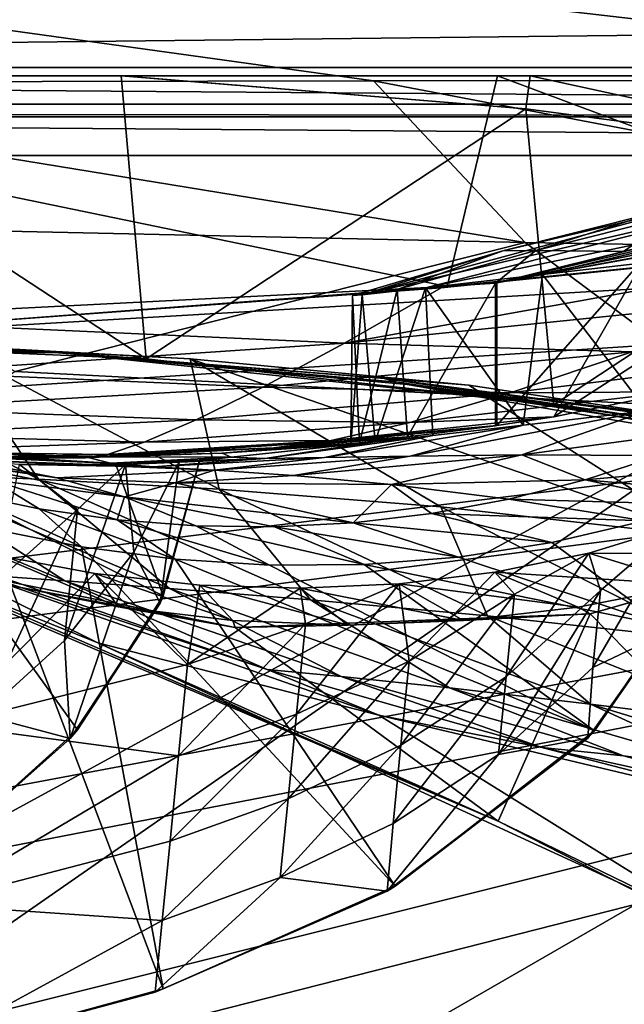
# Model space of a CAD drawing. Header units: metres. Extents: x -1004 to 0, y -808 to 0.
# Tile 36 of 120: x -742 to -702, y -115 to -48. Entities that reach past the tile are written whole.
import ezdxf

# ---------------------------------------------------------------- set-up
doc = ezdxf.new("R2010")
doc.units = ezdxf.units.M

msp = doc.modelspace()

# ---------------------------------------------------------------- linework, layer by layer
at = {"layer": 'top'}
for points in [[(-943.0271, -42.2672, 2063.060059), (-943.0271, -52.26717, 2063.060059), (-61.027081, -42.267323, 2063.060059)], [(-61.027081, -42.267323, 163.059998), (-61.026958, -52.26717, 163.059998), (-943.0271, -42.2672, 163.059998)], [(-943.0271, -42.2672, 163.059998), (-61.026958, -52.26717, 163.059998), (-943.0271, -52.26717, 163.059998)], [(-943.0271, -52.26717, 2063.060059), (-61.026958, -52.26717, 2063.060059), (-61.027081, -42.267323, 2063.060059)], [(-642.405212, -49.629742, 1574.473389), (-710.221802, -66.264854, 1574.473511), (-675.665588, -57.787426, 1573.312012)], [(-667.494385, -56.397991, 1684.867554), (-710.221802, -66.264854, 1574.473511), (-642.405212, -49.629742, 1574.473389)], [(-782.598877, -52.26717, 2039.088379), (-481.596069, -52.26717, 2033.802246), (-943.0271, -52.26717, 2063.060059)], [(-481.596069, -52.26717, 2033.802246), (-428.863464, -52.26717, 2035.059937), (-943.0271, -52.26717, 2063.060059)], [(-943.0271, -52.26717, 2063.060059), (-428.863464, -52.26717, 2035.059937), (-61.026958, -52.26717, 2063.060059)], [(-61.026958, -52.26717, 163.059998), (-407.772705, -52.26717, 179.05925), (-943.0271, -52.26717, 163.059998)], [(-407.772705, -52.26717, 179.05925), (-428.346069, -52.26717, 179.737396), (-943.0271, -52.26717, 163.059998)], [(-943.0271, -52.26717, 163.059998), (-428.346069, -52.26717, 179.737396), (-449.178162, -52.26717, 181.812668)], [(-449.178162, -52.26717, 181.812668), (-470.251709, -52.26717, 185.372299), (-943.0271, -52.26717, 163.059998)], [(-470.251709, -52.26717, 185.372299), (-763.151001, -52.26717, 196.518036), (-943.0271, -52.26717, 163.059998)], [(-710.175232, -52.26717, 2028.442627), (-782.598877, -52.26717, 2039.088379), (-713.562195, -66.513969, 2026.509155)], [(-713.562195, -66.513969, 2026.509155), (-782.598877, -52.26717, 2039.088379), (-782.152588, -70.024574, 2035.889771)], [(-710.175232, -52.26717, 2028.442627), (-534.209045, -52.26717, 2030.036865), (-782.598877, -52.26717, 2039.088379)], [(-534.209045, -52.26717, 2030.036865), (-481.596069, -52.26717, 2033.802246), (-782.598877, -52.26717, 2039.088379)], [(-763.151001, -52.26717, 196.518036), (-733.92218, -71.410133, 207.191437), (-761.814209, -70.226494, 203.842499)], [(-733.92218, -71.410133, 207.191437), (-763.151001, -52.26717, 196.518036), (-735.603821, -52.267639, 199.381378)], [(-763.151001, -52.26717, 196.518036), (-735.55072, -52.26717, 199.387146), (-735.603821, -52.267639, 199.381378)], [(-470.251709, -52.26717, 185.372299), (-491.851715, -52.26717, 190.612167), (-763.151001, -52.26717, 196.518036)], [(-491.851715, -52.26717, 190.612167), (-735.55072, -52.26717, 199.387146), (-763.151001, -52.26717, 196.518036)], [(-735.603821, -52.267639, 199.381378), (-735.55072, -52.26717, 199.387146), (-708.251648, -54.497673, 203.831467)], [(-733.92218, -71.410133, 207.191437), (-735.603821, -52.267639, 199.381378), (-708.251648, -54.497673, 203.831467)], [(-735.55072, -52.26717, 199.387146), (-707.955811, -52.26717, 203.017151), (-708.251648, -54.497673, 203.831467)], [(-735.55072, -52.26717, 199.387146), (-491.851715, -52.26717, 190.612167), (-707.955811, -52.26717, 203.017151)], [(-680.862793, -63.238991, 2020.597778), (-710.175232, -52.26717, 2028.442627), (-713.562195, -66.513969, 2026.509155)], [(-674.304321, -52.26717, 2021.139038), (-710.175232, -52.26717, 2028.442627), (-680.862793, -63.238991, 2020.597778)], [(-674.304321, -52.26717, 2021.139038), (-586.582764, -52.26717, 2023.772217), (-710.175232, -52.26717, 2028.442627)], [(-586.582764, -52.26717, 2023.772217), (-534.209045, -52.26717, 2030.036865), (-710.175232, -52.26717, 2028.442627)], [(-708.251648, -54.497673, 203.831467), (-707.955811, -52.26717, 203.017151), (-681.319946, -58.064472, 209.476532)], [(-707.955811, -52.26717, 203.017151), (-680.806824, -52.26717, 207.461563), (-681.319946, -58.064472, 209.476532)], [(-491.851715, -52.26717, 190.612167), (-513.955444, -52.26717, 197.745865), (-707.955811, -52.26717, 203.017151)], [(-707.955811, -52.26717, 203.017151), (-513.955444, -52.26717, 197.745865), (-680.806824, -52.26717, 207.461563)], [(-706.36261, -74.529503, 211.810593), (-733.92218, -71.410133, 207.191437), (-708.251648, -54.497673, 203.831467)], [(-706.36261, -74.529503, 211.810593), (-708.251648, -54.497673, 203.831467), (-681.319946, -58.064472, 209.476532)], [(-683.694458, -60.886589, 1684.945679), (-710.221802, -66.264854, 1574.473511), (-667.494385, -56.397991, 1684.867554)], [(-710.221802, -66.264854, 1574.473511), (-684.328125, -59.905457, 1573.313232), (-675.665588, -57.787426, 1573.312012)], [(-681.746033, -59.732021, 1008.84729), (-707.116638, -65.721146, 1009.238403), (-668.486938, -58.590691, 896.590027)], [(-707.116638, -65.721146, 1009.238403), (-695.562866, -64.39183, 896.888855), (-668.486938, -58.590691, 896.590027)], [(-679.312012, -79.51873, 217.640656), (-706.36261, -74.529503, 211.810593), (-681.319946, -58.064472, 209.476532)], [(-691.362549, -60.579147, 1121.466797), (-715.03949, -66.621582, 1121.903809), (-681.746033, -59.732021, 1008.84729)], [(-715.03949, -66.621582, 1121.903809), (-707.116638, -65.721146, 1009.238403), (-681.746033, -59.732021, 1008.84729)], [(-710.221802, -66.264854, 1574.473511), (-692.989319, -62.026001, 1573.314575), (-684.328125, -59.905457, 1573.313232)], [(-697.31311, -61.168026, 1234.33667), (-719.323181, -67.089043, 1234.765381), (-691.362549, -60.579147, 1121.466797)], [(-719.323181, -67.089043, 1234.765381), (-715.03949, -66.621582, 1121.903809), (-691.362549, -60.579147, 1121.466797)], [(-719.323181, -67.089043, 1234.765381), (-697.31311, -61.168026, 1234.33667), (-709.812561, -64.119431, 1347.518555)], [(-700.114136, -64.441895, 1685.008301), (-710.221802, -66.264854, 1574.473511), (-683.694458, -60.886589, 1684.945679)], [(-709.812561, -64.119431, 1347.518555), (-697.31311, -61.168026, 1234.33667), (-699.578125, -61.536602, 1347.337769)], [(-707.576111, -64.082718, 1460.475464), (-709.812561, -64.119431, 1347.518555), (-699.578125, -61.536602, 1347.337769)], [(-698.140869, -61.721615, 1460.36731), (-707.576111, -64.082718, 1460.475464), (-699.578125, -61.536602, 1347.337769)], [(-701.649658, -64.154533, 1573.315796), (-707.576111, -64.082718, 1460.475464), (-698.140869, -61.721615, 1460.36731)], [(-692.989319, -62.026001, 1573.314575), (-701.649658, -64.154533, 1573.315796), (-698.140869, -61.721615, 1460.36731)], [(-701.649658, -64.154533, 1573.315796), (-692.989319, -62.026001, 1573.314575), (-710.221802, -66.264854, 1574.473511)], [(-686.498596, -62.528969, 1795.224365), (-698.20752, -73.649284, 1702.344727), (-706.359497, -75.345711, 1621.431885)], [(-686.498596, -62.528969, 1795.224365), (-706.359497, -75.345711, 1621.431885), (-700.114136, -64.441895, 1685.008301)], [(-691.359802, -67.368401, 1944.609497), (-680.862793, -63.238991, 2020.597778), (-720.508789, -70.358856, 1944.641846)], [(-720.508789, -70.358856, 1944.641846), (-680.862793, -63.238991, 2020.597778), (-713.977295, -66.61467, 2025.059814)], [(-680.862793, -63.238991, 2020.597778), (-713.562195, -66.513969, 2026.509155), (-713.977295, -66.61467, 2025.059814)], [(-719.963013, -67.121765, 1347.695435), (-709.812561, -64.119431, 1347.518555), (-716.957336, -66.734291, 1460.585327)], [(-719.963013, -67.121765, 1347.695435), (-719.323181, -67.089043, 1234.765381), (-709.812561, -64.119431, 1347.518555)], [(-709.812561, -64.119431, 1347.518555), (-707.576111, -64.082718, 1460.475464), (-716.957336, -66.734291, 1460.585327)], [(-716.957336, -66.734291, 1460.585327), (-707.576111, -64.082718, 1460.475464), (-710.308838, -66.286354, 1573.317139)], [(-707.576111, -64.082718, 1460.475464), (-701.649658, -64.154533, 1573.315796), (-710.308838, -66.286354, 1573.317139)], [(-710.308838, -66.286354, 1573.317139), (-701.649658, -64.154533, 1573.315796), (-710.221802, -66.264854, 1574.473511)], [(-706.359497, -75.345711, 1621.431885), (-710.221802, -75.930428, 1574.473511), (-700.114136, -64.441895, 1685.008301)], [(-700.114136, -64.441895, 1685.008301), (-710.221802, -75.930428, 1574.473511), (-710.221802, -66.264854, 1574.473511)], [(-695.562866, -64.39183, 896.888855), (-707.116638, -65.721146, 1009.238403), (-700.072815, -74.929489, 936.728882)], [(-707.116638, -65.721146, 1009.238403), (-715.03949, -66.621582, 1121.903809), (-708.426331, -75.89399, 1024.852661)], [(-700.072815, -74.929489, 936.728882), (-707.116638, -65.721146, 1009.238403), (-708.426331, -75.89399, 1024.852661)], [(-713.562195, -66.513969, 2026.509155), (-782.152588, -70.024574, 2035.889771), (-747.862854, -69.107063, 2025.059814)], [(-713.977295, -66.61467, 2025.059814), (-713.562195, -66.513969, 2026.509155), (-747.862854, -69.107063, 2025.059814)], [(-716.957336, -66.734291, 1460.585327), (-710.308838, -66.286354, 1573.317139), (-716.259216, -76.681091, 1476.003052)], [(-710.308838, -66.286354, 1573.317139), (-710.308838, -75.94133, 1573.317017), (-716.259216, -76.681091, 1476.003052)], [(-710.308838, -66.286354, 1573.317139), (-710.221802, -66.264854, 1574.473511), (-710.308838, -75.94133, 1573.317017)], [(-710.221802, -66.264854, 1574.473511), (-710.221802, -75.930428, 1574.473511), (-710.308838, -75.94133, 1573.317017)], [(-713.977295, -66.61467, 2025.059814), (-747.862854, -69.107063, 2025.059814), (-720.508789, -70.358856, 1944.641846)], [(-719.323181, -67.089043, 1234.765381), (-720.084839, -77.198006, 1290.009155), (-718.433655, -77.029518, 1201.522949)], [(-719.323181, -67.089043, 1234.765381), (-719.963013, -67.121765, 1347.695435), (-720.084839, -77.198006, 1290.009155)], [(-719.963013, -67.121765, 1347.695435), (-719.497253, -77.099197, 1378.559326), (-720.084839, -77.198006, 1290.009155)], [(-719.963013, -67.121765, 1347.695435), (-716.957336, -66.734291, 1460.585327), (-719.497253, -77.099197, 1378.559326)], [(-716.957336, -66.734291, 1460.585327), (-716.259216, -76.681091, 1476.003052), (-719.497253, -77.099197, 1378.559326)], [(-715.03949, -66.621582, 1121.903809), (-719.323181, -67.089043, 1234.765381), (-718.433655, -77.029518, 1201.522949)], [(-715.03949, -66.621582, 1121.903809), (-718.433655, -77.029518, 1201.522949), (-714.546875, -76.59449, 1113.127563)], [(-708.426331, -75.89399, 1024.852661), (-715.03949, -66.621582, 1121.903809), (-714.546875, -76.59449, 1113.127563)], [(-701.063843, -70.948647, 1864.002197), (-691.359802, -67.368401, 1944.609497), (-720.508789, -70.358856, 1944.641846)], [(-720.508789, -70.358856, 1944.641846), (-747.862854, -69.107063, 2025.059814), (-749.742188, -72.312119, 1944.674561)], [(-761.814209, -70.226494, 203.842499), (-739.89093, -70.982277, 259.0448), (-789.846069, -70.99144, 201.798431)], [(-742.449158, -70.780373, 433.010498), (-747.274475, -70.566193, 469.129913), (-789.254517, -70.957382, 433.010498)], [(-761.814209, -70.226494, 203.842499), (-733.92218, -71.410133, 207.191437), (-739.89093, -70.982277, 259.0448)], [(-750.726746, -79.14991, 529.335388), (-758.933716, -70.2892, 497.651794), (-741.187073, -79.543266, 498.002228)], [(-758.933716, -70.2892, 497.651794), (-747.274475, -70.566193, 469.129913), (-741.187073, -79.543266, 498.002228)], [(-726.031189, -73.328491, 1864.058838), (-720.508789, -70.358856, 1944.641846), (-749.742188, -72.312119, 1944.674561)], [(-741.187073, -79.543266, 498.002228), (-747.274475, -70.566193, 469.129913), (-728.983765, -80.224098, 467.556396)], [(-747.274475, -70.566193, 469.129913), (-730.940857, -71.413528, 437.901276), (-728.983765, -80.224098, 467.556396)], [(-730.940857, -71.413528, 437.901276), (-747.274475, -70.566193, 469.129913), (-742.449158, -70.780373, 433.010498)], [(-701.063843, -70.948647, 1864.002197), (-720.508789, -70.358856, 1944.641846), (-726.031189, -73.328491, 1864.058838)], [(-739.89093, -70.982277, 259.0448), (-787.771362, -70.8806, 317.038849), (-789.846069, -70.99144, 201.798431)], [(-741.389832, -70.867836, 375.031982), (-742.449158, -70.780373, 433.010498), (-789.254517, -70.957382, 433.010498)], [(-789.254517, -70.957382, 433.010498), (-787.771362, -70.8806, 317.038849), (-741.389832, -70.867836, 375.031982)], [(-787.771362, -70.8806, 317.038849), (-740.484741, -70.937241, 317.038696), (-741.389832, -70.867836, 375.031982)], [(-739.89093, -70.982277, 259.0448), (-740.484741, -70.937241, 317.038696), (-787.771362, -70.8806, 317.038849)], [(-712.102844, -73.188377, 409.17572), (-742.449158, -70.780373, 433.010498), (-741.389832, -70.867836, 375.031982)], [(-712.102844, -73.188377, 409.17572), (-730.940857, -71.413528, 437.901276), (-742.449158, -70.780373, 433.010498)], [(-717.920715, -72.722458, 375.031891), (-712.102844, -73.188377, 409.17572), (-741.389832, -70.867836, 375.031982)], [(-740.484741, -70.937241, 317.038696), (-716.920105, -72.988205, 317.038696), (-741.389832, -70.867836, 375.031982)], [(-716.920105, -72.988205, 317.038696), (-717.920715, -72.722458, 375.031891), (-741.389832, -70.867836, 375.031982)], [(-739.89093, -70.982277, 259.0448), (-716.263672, -73.151512, 259.044769), (-740.484741, -70.937241, 317.038696)], [(-716.263672, -73.151512, 259.044769), (-716.920105, -72.988205, 317.038696), (-740.484741, -70.937241, 317.038696)], [(-733.92218, -71.410133, 207.191437), (-706.36261, -74.529503, 211.810593), (-739.89093, -70.982277, 259.0448)], [(-739.89093, -70.982277, 259.0448), (-706.36261, -74.529503, 211.810593), (-716.263672, -73.151512, 259.044769)], [(-709.307434, -73.723991, 1783.26416), (-701.063843, -70.948647, 1864.002197), (-726.031189, -73.328491, 1864.058838)], [(-688.157837, -71.081757, 1783.192627), (-701.063843, -70.948647, 1864.002197), (-709.307434, -73.723991, 1783.26416)], [(-698.20752, -73.649284, 1702.344727), (-688.157837, -71.081757, 1783.192627), (-709.307434, -73.723991, 1783.26416)], [(-728.983765, -80.224098, 467.556396), (-730.940857, -71.413528, 437.901276), (-713.999695, -81.421814, 437.928101)], [(-730.940857, -71.413528, 437.901276), (-696.018616, -83.450539, 409.128235), (-713.999695, -81.421814, 437.928101)], [(-730.940857, -71.413528, 437.901276), (-712.102844, -73.188377, 409.17572), (-696.018616, -83.450539, 409.128235)], [(-726.031189, -73.328491, 1864.058838), (-749.742188, -72.312119, 1944.674561), (-751.067322, -74.781822, 1864.116943)], [(-694.578979, -75.794319, 375.03183), (-689.171509, -76.639206, 380.886658), (-717.920715, -72.722458, 375.031891)], [(-689.171509, -76.639206, 380.886658), (-712.102844, -73.188377, 409.17572), (-717.920715, -72.722458, 375.031891)], [(-716.920105, -72.988205, 317.038696), (-693.50885, -76.367935, 317.038696), (-717.920715, -72.722458, 375.031891)], [(-693.50885, -76.367935, 317.038696), (-694.578979, -75.794319, 375.03183), (-717.920715, -72.722458, 375.031891)], [(-716.263672, -73.151512, 259.044769), (-692.806763, -76.714981, 259.044769), (-716.920105, -72.988205, 317.038696)], [(-692.806763, -76.714981, 259.044769), (-693.50885, -76.367935, 317.038696), (-716.920105, -72.988205, 317.038696)], [(-706.36261, -74.529503, 211.810593), (-679.312012, -79.51873, 217.640656), (-716.263672, -73.151512, 259.044769)], [(-716.263672, -73.151512, 259.044769), (-679.312012, -79.51873, 217.640656), (-692.806763, -76.714981, 259.044769)], [(-712.102844, -73.188377, 409.17572), (-689.171509, -76.639206, 380.886658), (-696.018616, -83.450539, 409.128235)], [(-730.545044, -75.548637, 1783.338013), (-726.031189, -73.328491, 1864.058838), (-751.067322, -74.781822, 1864.116943)], [(-709.307434, -73.723991, 1783.26416), (-726.031189, -73.328491, 1864.058838), (-730.545044, -75.548637, 1783.338013)], [(-716.092773, -75.712547, 1702.424194), (-709.307434, -73.723991, 1783.26416), (-730.545044, -75.548637, 1783.338013)], [(-706.359497, -75.345711, 1621.431885), (-698.20752, -73.649284, 1702.344727), (-716.092773, -75.712547, 1702.424194)], [(-698.20752, -73.649284, 1702.344727), (-709.307434, -73.723991, 1783.26416), (-716.092773, -75.712547, 1702.424194)], [(-730.545044, -75.548637, 1783.338013), (-751.067322, -74.781822, 1864.116943), (-751.835632, -76.55291, 1783.414307)], [(-708.426331, -75.89399, 1024.852661), (-716.082458, -77.994072, 1025.062622), (-700.072815, -74.929489, 936.728882)], [(-716.082458, -77.994072, 1025.062622), (-708.533203, -77.917717, 936.927856), (-700.072815, -74.929489, 936.728882)], [(-700.072815, -74.929489, 936.728882), (-708.533203, -77.917717, 936.927856), (-694.265625, -75.98436, 848.868042)], [(-739.967102, -79.456337, 1025.739502), (-748.567383, -78.149933, 1202.161133), (-759.118164, -75.69706, 1114.363159)], [(-759.118164, -75.69706, 1114.363159), (-747.906982, -78.302055, 1025.971436), (-739.967102, -79.456337, 1025.739502)], [(-734.048218, -77.057281, 1702.506958), (-730.545044, -75.548637, 1783.338013), (-751.835632, -76.55291, 1783.414307)], [(-716.092773, -75.712547, 1702.424194), (-730.545044, -75.548637, 1783.338013), (-734.048218, -77.057281, 1702.506958)], [(-721.421875, -76.930977, 1621.509033), (-716.092773, -75.712547, 1702.424194), (-734.048218, -77.057281, 1702.506958)], [(-714.546875, -76.59449, 1113.127563), (-721.85968, -78.09861, 1113.32251), (-708.426331, -75.89399, 1024.852661)], [(-721.85968, -78.09861, 1113.32251), (-716.082458, -77.994072, 1025.062622), (-708.426331, -75.89399, 1024.852661)], [(-710.221802, -75.930428, 1574.473511), (-706.359497, -75.345711, 1621.431885), (-721.421875, -76.930977, 1621.509033)], [(-706.359497, -75.345711, 1621.431885), (-716.092773, -75.712547, 1702.424194), (-721.421875, -76.930977, 1621.509033)], [(-752.042053, -77.681343, 1702.592773), (-734.048218, -77.057281, 1702.506958), (-751.835632, -76.55291, 1783.414307)], [(-710.221802, -75.930428, 1574.473511), (-721.421875, -76.930977, 1621.509033), (-725.297607, -77.442299, 1540.543823)], [(-725.297607, -77.442299, 1540.543823), (-710.308838, -75.94133, 1573.317017), (-710.221802, -75.930428, 1574.473511)], [(-716.259216, -76.681091, 1476.003052), (-710.308838, -75.94133, 1573.317017), (-725.297607, -77.442299, 1540.543823)], [(-708.533203, -77.917717, 936.927856), (-699.189941, -77.948524, 848.950073), (-694.265625, -75.98436, 848.868042)], [(-736.538635, -77.888519, 1621.589844), (-734.048218, -77.057281, 1702.506958), (-752.042053, -77.681343, 1702.592773)], [(-716.259216, -76.681091, 1476.003052), (-738.494141, -78.102058, 1459.596436), (-728.769958, -77.786369, 1378.559326)], [(-738.494141, -78.102058, 1459.596436), (-716.259216, -76.681091, 1476.003052), (-725.297607, -77.442299, 1540.543823)], [(-721.421875, -76.930977, 1621.509033), (-736.538635, -77.888519, 1621.589844), (-725.297607, -77.442299, 1540.543823)], [(-734.048218, -77.057281, 1702.506958), (-736.538635, -77.888519, 1621.589844), (-721.421875, -76.930977, 1621.509033)], [(-719.497253, -77.099197, 1378.559326), (-716.259216, -76.681091, 1476.003052), (-728.769958, -77.786369, 1378.559326)], [(-719.497253, -77.099197, 1378.559326), (-728.769958, -77.786369, 1378.559326), (-720.084839, -77.198006, 1290.009155)], [(-728.769958, -77.786369, 1378.559326), (-728.183289, -78.075775, 1290.098877), (-720.084839, -77.198006, 1290.009155)], [(-720.084839, -77.198006, 1290.009155), (-728.183289, -78.075775, 1290.098877), (-718.433655, -77.029518, 1201.522949)], [(-728.183289, -78.075775, 1290.098877), (-725.886353, -78.152496, 1201.677612), (-718.433655, -77.029518, 1201.522949)], [(-718.433655, -77.029518, 1201.522949), (-725.886353, -78.152496, 1201.677612), (-714.546875, -76.59449, 1113.127563)], [(-725.886353, -78.152496, 1201.677612), (-721.85968, -78.09861, 1113.32251), (-714.546875, -76.59449, 1113.127563)], [(-763.478943, -77.805794, 1540.757935), (-756.472839, -77.271049, 1378.559326), (-738.494141, -78.102058, 1459.596436)], [(-738.494141, -78.102058, 1459.596436), (-750.750916, -78.232132, 1540.683716), (-763.478943, -77.805794, 1540.757935)], [(-738.028687, -78.041672, 1378.559326), (-756.472839, -77.271049, 1378.559326), (-736.322388, -78.462746, 1290.189819)], [(-756.472839, -77.271049, 1378.559326), (-752.067078, -77.79908, 1278.54834), (-736.322388, -78.462746, 1290.189819)], [(-756.472839, -77.271049, 1378.559326), (-738.028687, -78.041672, 1378.559326), (-738.494141, -78.102058, 1459.596436)], [(-736.322388, -78.462746, 1290.189819), (-752.067078, -77.79908, 1278.54834), (-735.983337, -78.501709, 1278.572266)], [(-747.82074, -104.864288, 1277.85437), (-738.556946, -96.497581, 1278.096558), (-752.067078, -77.79908, 1278.54834)], [(-738.556946, -96.497581, 1278.096558), (-732.766357, -87.453568, 1278.347412), (-752.067078, -77.79908, 1278.54834)], [(-752.067078, -77.79908, 1278.54834), (-732.766357, -87.453568, 1278.347412), (-735.983337, -78.501709, 1278.572266)], [(-751.681213, -78.21685, 1621.674194), (-736.538635, -77.888519, 1621.589844), (-752.042053, -77.681343, 1702.592773)], [(-736.538635, -77.888519, 1621.589844), (-751.681213, -78.21685, 1621.674194), (-738.016113, -78.111031, 1540.612305)], [(-725.297607, -77.442299, 1540.543823), (-738.016113, -78.111031, 1540.612305), (-738.494141, -78.102058, 1459.596436)], [(-738.494141, -78.102058, 1459.596436), (-738.028687, -78.041672, 1378.559326), (-728.769958, -77.786369, 1378.559326)], [(-728.769958, -77.786369, 1378.559326), (-738.028687, -78.041672, 1378.559326), (-728.183289, -78.075775, 1290.098877)], [(-725.297607, -77.442299, 1540.543823), (-736.538635, -77.888519, 1621.589844), (-738.016113, -78.111031, 1540.612305)], [(-738.016113, -78.111031, 1540.612305), (-751.681213, -78.21685, 1621.674194), (-750.750916, -78.232132, 1540.683716)], [(-738.016113, -78.111031, 1540.612305), (-750.750916, -78.232132, 1540.683716), (-738.494141, -78.102058, 1459.596436)], [(-733.426331, -78.71759, 1201.836304), (-742.486755, -78.555969, 1247.498779), (-748.567383, -78.149933, 1202.161133)], [(-729.313721, -78.95005, 1113.524536), (-748.567383, -78.149933, 1202.161133), (-739.967102, -79.456337, 1025.739502)], [(-729.313721, -78.95005, 1113.524536), (-733.426331, -78.71759, 1201.836304), (-748.567383, -78.149933, 1202.161133)], [(-747.906982, -78.302055, 1025.971436), (-735.372375, -80.749969, 937.578369), (-739.967102, -79.456337, 1025.739502)], [(-735.372375, -80.749969, 937.578369), (-747.906982, -78.302055, 1025.971436), (-744.353821, -79.596565, 937.802124)], [(-744.106689, -86.539146, 1251.944214), (-742.486755, -78.555969, 1247.498779), (-738.558472, -81.608009, 1253.284546)], [(-735.307251, -78.557457, 1254.764648), (-742.486755, -78.555969, 1247.498779), (-733.426331, -78.71759, 1201.836304)], [(-742.486755, -78.555969, 1247.498779), (-735.307251, -78.557457, 1254.764648), (-738.558472, -81.608009, 1253.284546)], [(-738.558472, -81.608009, 1253.284546), (-735.307251, -78.557457, 1254.764648), (-739.449585, -90.469261, 1259.977051)], [(-735.307251, -78.557457, 1254.764648), (-734.744995, -84.490608, 1260.75), (-739.449585, -90.469261, 1259.977051)], [(-738.028687, -78.041672, 1378.559326), (-736.322388, -78.462746, 1290.189819), (-728.183289, -78.075775, 1290.098877)], [(-728.183289, -78.075775, 1290.098877), (-736.322388, -78.462746, 1290.189819), (-730.305481, -78.26532, 1278.593628)], [(-736.322388, -78.462746, 1290.189819), (-735.983337, -78.501709, 1278.572266), (-730.305481, -78.26532, 1278.593628)], [(-732.766357, -87.453568, 1278.347412), (-730.305481, -78.26532, 1278.593628), (-735.983337, -78.501709, 1278.572266)], [(-731.691467, -78.403946, 1260.876221), (-735.307251, -78.557457, 1254.764648), (-725.886353, -78.152496, 1201.677612)], [(-725.886353, -78.152496, 1201.677612), (-735.307251, -78.557457, 1254.764648), (-733.426331, -78.71759, 1201.836304)], [(-735.307251, -78.557457, 1254.764648), (-731.691467, -78.403946, 1260.876221), (-734.744995, -84.490608, 1260.75)], [(-731.691467, -78.403946, 1260.876221), (-732.979797, -87.938507, 1267.624634), (-734.744995, -84.490608, 1260.75)], [(-729.313721, -78.95005, 1113.524536), (-721.85968, -78.09861, 1113.32251), (-733.426331, -78.71759, 1201.836304)], [(-721.85968, -78.09861, 1113.32251), (-725.886353, -78.152496, 1201.677612), (-733.426331, -78.71759, 1201.836304)], [(-732.766357, -87.453568, 1278.347412), (-732.979797, -87.938507, 1267.624634), (-730.309387, -78.304321, 1267.656616)], [(-731.691467, -78.403946, 1260.876221), (-730.309387, -78.304321, 1267.656616), (-732.979797, -87.938507, 1267.624634)], [(-730.305481, -78.26532, 1278.593628), (-732.766357, -87.453568, 1278.347412), (-730.309387, -78.304321, 1267.656616)], [(-730.309387, -78.304321, 1267.656616), (-731.691467, -78.403946, 1260.876221), (-725.886353, -78.152496, 1201.677612)], [(-730.305481, -78.26532, 1278.593628), (-730.309387, -78.304321, 1267.656616), (-728.183289, -78.075775, 1290.098877)], [(-730.309387, -78.304321, 1267.656616), (-725.886353, -78.152496, 1201.677612), (-728.183289, -78.075775, 1290.098877)], [(-723.956421, -79.299622, 1025.282227), (-716.082458, -77.994072, 1025.062622), (-729.313721, -78.95005, 1113.524536)], [(-716.082458, -77.994072, 1025.062622), (-721.85968, -78.09861, 1113.32251), (-729.313721, -78.95005, 1113.524536)], [(-708.533203, -77.917717, 936.927856), (-723.956421, -79.299622, 1025.282227), (-717.326111, -79.903069, 937.137939)], [(-716.082458, -77.994072, 1025.062622), (-723.956421, -79.299622, 1025.282227), (-708.533203, -77.917717, 936.927856)], [(-704.240601, -79.588448, 849.03479), (-708.533203, -77.917717, 936.927856), (-717.326111, -79.903069, 937.137939)], [(-699.189941, -77.948524, 848.950073), (-708.533203, -77.917717, 936.927856), (-704.240601, -79.588448, 849.03479)], [(-688.030701, -78.165504, 761.164917), (-699.189941, -77.948524, 848.950073), (-704.240601, -79.588448, 849.03479)], [(-704.240601, -79.588448, 849.03479), (-694.005981, -80.509483, 761.215332), (-688.030701, -78.165504, 761.164917)], [(-757.594482, -78.909653, 561.601746), (-750.726746, -79.14991, 529.335388), (-739.407776, -86.430771, 562.040649)], [(-739.407776, -86.430771, 562.040649), (-743.932617, -86.11496, 594.983521), (-757.594482, -78.909653, 561.601746)], [(-750.726746, -79.14991, 529.335388), (-732.336426, -86.952026, 529.793762), (-739.407776, -86.430771, 562.040649)], [(-732.336426, -86.952026, 529.793762), (-750.726746, -79.14991, 529.335388), (-741.187073, -79.543266, 498.002228)], [(-731.950745, -79.78994, 1025.508789), (-729.313721, -78.95005, 1113.524536), (-739.967102, -79.456337, 1025.739502)], [(-723.956421, -79.299622, 1025.282227), (-729.313721, -78.95005, 1113.524536), (-731.950745, -79.78994, 1025.508789)], [(-744.353821, -79.596565, 937.802124), (-746.364136, -80.469688, 849.759216), (-741.151917, -81.560936, 849.667908)], [(-735.372375, -80.749969, 937.578369), (-744.353821, -79.596565, 937.802124), (-735.877258, -82.311684, 849.575989)], [(-735.877258, -82.311684, 849.575989), (-744.353821, -79.596565, 937.802124), (-741.151917, -81.560936, 849.667908)], [(-722.810791, -87.703781, 498.352325), (-732.336426, -86.952026, 529.793762), (-741.187073, -79.543266, 498.002228)], [(-741.187073, -79.543266, 498.002228), (-728.983765, -80.224098, 467.556396), (-722.810791, -87.703781, 498.352325)], [(-739.967102, -79.456337, 1025.739502), (-735.372375, -80.749969, 937.578369), (-731.950745, -79.78994, 1025.508789)], [(-735.372375, -80.749969, 937.578369), (-719.914917, -82.49633, 849.300781), (-731.950745, -79.78994, 1025.508789)], [(-717.326111, -79.903069, 937.137939), (-723.956421, -79.299622, 1025.282227), (-731.950745, -79.78994, 1025.508789)], [(-731.950745, -79.78994, 1025.508789), (-719.914917, -82.49633, 849.300781), (-717.326111, -79.903069, 937.137939)], [(-719.914917, -82.49633, 849.300781), (-714.626892, -81.867577, 849.210571), (-717.326111, -79.903069, 937.137939)], [(-709.394348, -80.896973, 849.121765), (-704.240601, -79.588448, 849.03479), (-717.326111, -79.903069, 937.137939)], [(-717.326111, -79.903069, 937.137939), (-714.626892, -81.867577, 849.210571), (-709.394348, -80.896973, 849.121765)], [(-709.394348, -80.896973, 849.121765), (-696.466248, -81.265472, 762.480103), (-704.240601, -79.588448, 849.03479)], [(-696.466248, -81.265472, 762.480103), (-694.005981, -80.509483, 761.215332), (-704.240601, -79.588448, 849.03479)], [(-746.364136, -80.469688, 849.759216), (-744.554016, -82.897179, 762.313293), (-738.288574, -84.128868, 762.297363)], [(-746.364136, -80.469688, 849.759216), (-738.288574, -84.128868, 762.297363), (-741.151917, -81.560936, 849.667908)], [(-728.983765, -80.224098, 467.556396), (-710.850525, -88.784164, 467.736572), (-722.810791, -87.703781, 498.352325)], [(-710.850525, -88.784164, 467.736572), (-728.983765, -80.224098, 467.556396), (-713.999695, -81.421814, 437.928101)], [(-730.563782, -82.71888, 849.483887), (-735.372375, -80.749969, 937.578369), (-735.877258, -82.311684, 849.575989)], [(-719.914917, -82.49633, 849.300781), (-735.372375, -80.749969, 937.578369), (-725.235107, -82.780426, 849.392029)], [(-735.372375, -80.749969, 937.578369), (-730.563782, -82.71888, 849.483887), (-725.235107, -82.780426, 849.392029)], [(-714.626892, -81.867577, 849.210571), (-700.224609, -82.38092, 762.441345), (-709.394348, -80.896973, 849.121765)], [(-700.224609, -82.38092, 762.441345), (-696.466248, -81.265472, 762.480103), (-709.394348, -80.896973, 849.121765)], [(-759.029663, -81.819443, 637.338135), (-759.029785, -81.819389, 628.365051), (-737.196838, -90.619446, 628.364868)], [(-759.029785, -81.819389, 628.365051), (-749.464905, -84.538696, 628.36499), (-737.196838, -90.619446, 628.364868)], [(-737.196838, -90.619446, 628.364868), (-737.193665, -90.619217, 646.197327), (-759.029663, -81.819443, 637.338135)], [(-737.193665, -90.619217, 646.197327), (-759.029541, -81.819489, 646.311157), (-759.029663, -81.819443, 637.338135)], [(-759.029541, -81.819489, 646.311157), (-737.193665, -90.619217, 646.197327), (-759.029419, -81.819534, 655.284241)], [(-751.418335, -84.825981, 664.181641), (-759.029419, -81.819534, 655.284241), (-710.112427, -102.678787, 663.714111)], [(-759.029419, -81.819534, 655.284241), (-737.193665, -90.619217, 646.197327), (-710.112427, -102.678787, 663.714111)], [(-744.106689, -86.539146, 1251.944214), (-738.558472, -81.608009, 1253.284546), (-745.009949, -95.521423, 1259.30481)], [(-738.558472, -81.608009, 1253.284546), (-739.449585, -90.469261, 1259.977051), (-745.009949, -95.521423, 1259.30481)], [(-738.288574, -84.128868, 762.297363), (-731.953186, -84.952026, 762.292297), (-741.151917, -81.560936, 849.667908)], [(-741.151917, -81.560936, 849.667908), (-731.953186, -84.952026, 762.292297), (-735.877258, -82.311684, 849.575989)], [(-719.914917, -82.49633, 849.300781), (-706.489563, -83.840004, 762.387085), (-714.626892, -81.867577, 849.210571)], [(-706.489563, -83.840004, 762.387085), (-700.224609, -82.38092, 762.441345), (-714.626892, -81.867577, 849.210571)], [(-713.999695, -81.421814, 437.928101), (-696.018616, -83.450539, 409.128235), (-696.383179, -90.372345, 437.956116)], [(-710.850525, -88.784164, 467.736572), (-713.999695, -81.421814, 437.928101), (-696.383179, -90.372345, 437.956116)], [(-731.953186, -84.952026, 762.292297), (-725.576111, -85.358589, 762.298218), (-735.877258, -82.311684, 849.575989)], [(-735.877258, -82.311684, 849.575989), (-725.576111, -85.358589, 762.298218), (-730.563782, -82.71888, 849.483887)], [(-725.235107, -82.780426, 849.392029), (-712.807495, -84.818954, 762.345276), (-719.914917, -82.49633, 849.300781)], [(-712.807495, -84.818954, 762.345276), (-706.489563, -83.840004, 762.387085), (-719.914917, -82.49633, 849.300781)], [(-700.224609, -82.38092, 762.441345), (-706.489563, -83.840004, 762.387085), (-698.818848, -89.475624, 762.260071)], [(-670.037964, -123.145065, 663.178101), (-680.822693, -82.096756, 664.253174), (-703.909302, -88.649727, 664.081543)], [(-703.909302, -88.649727, 664.081543), (-680.822693, -82.096756, 664.253174), (-697.044495, -86.70517, 673.609558)], [(-749.326721, -118.554413, 761.371887), (-732.772095, -114.02475, 761.532654), (-744.554016, -82.897179, 762.313293)], [(-744.554016, -82.897179, 762.313293), (-732.772095, -114.02475, 761.532654), (-738.288574, -84.128868, 762.297363)], [(-725.576111, -85.358589, 762.298218), (-719.182434, -85.322884, 762.315674), (-730.563782, -82.71888, 849.483887)], [(-730.563782, -82.71888, 849.483887), (-719.182434, -85.322884, 762.315674), (-725.235107, -82.780426, 849.392029)], [(-719.182434, -85.322884, 762.315674), (-712.807495, -84.818954, 762.345276), (-725.235107, -82.780426, 849.392029)], [(-698.20166, -82.774887, 744.390808), (-704.000977, -84.550552, 737.911804), (-689.515137, -84.601166, 673.609558)], [(-703.199646, -87.092628, 741.054993), (-704.000977, -84.550552, 737.911804), (-698.20166, -82.774887, 744.390808)], [(-699.126038, -90.103569, 750.049561), (-703.714905, -92.290161, 745.398132), (-698.20166, -82.774887, 744.390808)], [(-698.20166, -82.774887, 744.390808), (-703.714905, -92.290161, 745.398132), (-703.199646, -87.092628, 741.054993)], [(-698.818848, -89.475624, 762.260071), (-706.489563, -83.840004, 762.387085), (-712.807495, -84.818954, 762.345276)], [(-749.464905, -84.538696, 628.36499), (-718.199829, -95.502716, 628.36499), (-737.196838, -90.619446, 628.364868)], [(-718.199829, -95.502716, 628.36499), (-749.464905, -84.538696, 628.36499), (-725.743347, -92.432007, 595.253418)], [(-725.743347, -92.432007, 595.253418), (-749.464905, -84.538696, 628.36499), (-743.932617, -86.11496, 594.983521)], [(-739.449585, -90.469261, 1259.977051), (-734.744995, -84.490608, 1260.75), (-739.060181, -97.09288, 1267.624634)], [(-734.744995, -84.490608, 1260.75), (-732.979797, -87.938507, 1267.624634), (-739.060181, -97.09288, 1267.624634)], [(-732.772095, -114.02475, 761.532654), (-717.090942, -107.082413, 761.754089), (-738.288574, -84.128868, 762.297363)], [(-738.288574, -84.128868, 762.297363), (-717.090942, -107.082413, 761.754089), (-731.953186, -84.952026, 762.292297)], [(-704.000977, -84.550552, 737.911804), (-710.345093, -85.850342, 733.578613), (-697.044495, -86.70517, 673.609558)], [(-710.345093, -85.850342, 733.578613), (-704.000977, -84.550552, 737.911804), (-709.027405, -87.331459, 735.668945)], [(-709.582214, -92.928329, 740.087158), (-704.000977, -84.550552, 737.911804), (-703.199646, -87.092628, 741.054993)], [(-704.000977, -84.550552, 737.911804), (-709.582214, -92.928329, 740.087158), (-709.027405, -87.331459, 735.668945)], [(-704.000977, -84.550552, 737.911804), (-697.044495, -86.70517, 673.609558), (-689.515137, -84.601166, 673.609558)], [(-751.418335, -84.825981, 664.181641), (-710.112427, -102.678787, 663.714111), (-727.893005, -89.576523, 664.057251)], [(-751.418335, -84.825981, 664.181641), (-727.893005, -89.576523, 664.057251), (-743.469971, -86.666687, 673.609558)], [(-743.953491, -84.717865, 718.532715), (-737.394348, -85.940575, 721.168335), (-747.472656, -96.174759, 725.963257)], [(-743.469971, -86.666687, 673.609558), (-735.808228, -88.188484, 673.609558), (-743.953491, -84.717865, 718.532715)], [(-735.808228, -88.188484, 673.609558), (-737.394348, -85.940575, 721.168335), (-743.953491, -84.717865, 718.532715)], [(-717.090942, -107.082413, 761.754089), (-703.619019, -96.563766, 762.062988), (-731.953186, -84.952026, 762.292297)], [(-731.953186, -84.952026, 762.292297), (-703.619019, -96.563766, 762.062988), (-725.576111, -85.358589, 762.298218)], [(-698.818848, -89.475624, 762.260071), (-712.807495, -84.818954, 762.345276), (-719.182434, -85.322884, 762.315674)], [(-703.619019, -96.563766, 762.062988), (-719.182434, -85.322884, 762.315674), (-725.576111, -85.358589, 762.298218)], [(-703.619019, -96.563766, 762.062988), (-698.818848, -89.475624, 762.260071), (-719.182434, -85.322884, 762.315674)], [(-710.345093, -85.850342, 733.578613), (-716.815125, -86.628883, 730.174866), (-704.708679, -88.214264, 673.609558)], [(-716.815125, -86.628883, 730.174866), (-710.345093, -85.850342, 733.578613), (-716.13324, -91.872025, 734.477661)], [(-710.345093, -85.850342, 733.578613), (-709.027405, -87.331459, 735.668945), (-716.13324, -91.872025, 734.477661)], [(-710.345093, -85.850342, 733.578613), (-704.708679, -88.214264, 673.609558), (-697.044495, -86.70517, 673.609558)], [(-747.472656, -96.174759, 725.963257), (-737.394348, -85.940575, 721.168335), (-731.115417, -92.091164, 727.716492)], [(-725.743347, -92.432007, 595.253418), (-743.932617, -86.11496, 594.983521), (-739.407776, -86.430771, 562.040649)], [(-739.407776, -86.430771, 562.040649), (-732.336426, -86.952026, 529.793762), (-720.734253, -92.890022, 562.479553)], [(-720.734253, -92.890022, 562.479553), (-725.743347, -92.432007, 595.253418), (-739.407776, -86.430771, 562.040649)], [(-728.056458, -89.106766, 673.609558), (-737.394348, -85.940575, 721.168335), (-735.808228, -88.188484, 673.609558)], [(-730.289612, -86.715935, 724.09729), (-737.394348, -85.940575, 721.168335), (-728.056458, -89.106766, 673.609558)], [(-737.394348, -85.940575, 721.168335), (-730.289612, -86.715935, 724.09729), (-731.115417, -92.091164, 727.716492)], [(-727.893005, -89.576523, 664.057251), (-735.808228, -88.188484, 673.609558), (-743.469971, -86.666687, 673.609558)], [(-732.336426, -86.952026, 529.793762), (-713.418884, -93.667999, 530.252136), (-720.734253, -92.890022, 562.479553)], [(-713.418884, -93.667999, 530.252136), (-732.336426, -86.952026, 529.793762), (-722.810791, -87.703781, 498.352325)], [(-731.115417, -92.091164, 727.716492), (-730.289612, -86.715935, 724.09729), (-723.506836, -86.925682, 727.040527)], [(-731.115417, -92.091164, 727.716492), (-723.506836, -86.925682, 727.040527), (-723.156921, -89.335793, 728.805664)], [(-723.506836, -86.925682, 727.040527), (-730.289612, -86.715935, 724.09729), (-720.25946, -89.417747, 673.609558)], [(-730.289612, -86.715935, 724.09729), (-728.056458, -89.106766, 673.609558), (-720.25946, -89.417747, 673.609558)], [(-723.156921, -89.335793, 728.805664), (-716.815125, -86.628883, 730.174866), (-723.761536, -95.434685, 733.496765)], [(-716.815125, -86.628883, 730.174866), (-716.13324, -91.872025, 734.477661), (-723.761536, -95.434685, 733.496765)], [(-716.815125, -86.628883, 730.174866), (-723.506836, -86.925682, 727.040527), (-712.461975, -89.119698, 673.609558)], [(-723.506836, -86.925682, 727.040527), (-716.815125, -86.628883, 730.174866), (-723.156921, -89.335793, 728.805664)], [(-723.506836, -86.925682, 727.040527), (-720.25946, -89.417747, 673.609558), (-712.461975, -89.119698, 673.609558)], [(-716.815125, -86.628883, 730.174866), (-712.461975, -89.119698, 673.609558), (-704.708679, -88.214264, 673.609558)], [(-710.102844, -98.180084, 744.916382), (-709.582214, -92.928329, 740.087158), (-703.199646, -87.092628, 741.054993)], [(-703.714905, -92.290161, 745.398132), (-710.102844, -98.180084, 744.916382), (-703.199646, -87.092628, 741.054993)], [(-704.708679, -88.214264, 673.609558), (-703.909302, -88.649727, 664.081543), (-697.044495, -86.70517, 673.609558)], [(-732.766357, -87.453568, 1278.347412), (-738.556946, -96.497581, 1278.096558), (-732.979797, -87.938507, 1267.624634)], [(-703.873169, -94.762337, 498.702423), (-713.418884, -93.667999, 530.252136), (-722.810791, -87.703781, 498.352325)], [(-722.810791, -87.703781, 498.352325), (-710.850525, -88.784164, 467.736572), (-703.873169, -94.762337, 498.702423)], [(-716.13324, -91.872025, 734.477661), (-709.027405, -87.331459, 735.668945), (-716.695435, -97.543243, 739.291138)], [(-709.027405, -87.331459, 735.668945), (-709.582214, -92.928329, 740.087158), (-716.695435, -97.543243, 739.291138)], [(-738.556946, -96.497581, 1278.096558), (-739.060181, -97.09288, 1267.624634), (-732.979797, -87.938507, 1267.624634)], [(-727.893005, -89.576523, 664.057251), (-728.056458, -89.106766, 673.609558), (-735.808228, -88.188484, 673.609558)], [(-704.708679, -88.214264, 673.609558), (-712.461975, -89.119698, 673.609558), (-703.909302, -88.649727, 664.081543)], [(-720.25946, -89.417747, 673.609558), (-728.056458, -89.106766, 673.609558), (-727.893005, -89.576523, 664.057251)], [(-710.112427, -102.678787, 663.714111), (-703.909302, -88.649727, 664.081543), (-727.893005, -89.576523, 664.057251)], [(-703.909302, -88.649727, 664.081543), (-720.25946, -89.417747, 673.609558), (-727.893005, -89.576523, 664.057251)], [(-712.461975, -89.119698, 673.609558), (-720.25946, -89.417747, 673.609558), (-703.909302, -88.649727, 664.081543)], [(-703.873169, -94.762337, 498.702423), (-710.850525, -88.784164, 467.736572), (-692.130371, -96.237717, 467.916718)], [(-692.130371, -96.237717, 467.916718), (-710.850525, -88.784164, 467.736572), (-696.383179, -90.372345, 437.956116)], [(-710.112427, -102.678787, 663.714111), (-670.037964, -123.145065, 663.178101), (-703.909302, -88.649727, 664.081543)], [(-731.115417, -92.091164, 727.716492), (-723.156921, -89.335793, 728.805664), (-731.727112, -98.26152, 732.675415)], [(-731.727112, -98.26152, 732.675415), (-723.156921, -89.335793, 728.805664), (-723.761536, -95.434685, 733.496765)], [(-699.126038, -90.103569, 750.049561), (-698.818848, -89.475624, 762.260071), (-703.619019, -96.563766, 762.062988)], [(-745.009949, -95.521423, 1259.30481), (-739.449585, -90.469261, 1259.977051), (-739.060181, -97.09288, 1267.624634)], [(-704.063965, -97.074326, 750.049561), (-699.126038, -90.103569, 750.049561), (-703.619019, -96.563766, 762.062988)], [(-699.126038, -90.103569, 750.049561), (-704.063965, -97.074326, 750.049561), (-703.714905, -92.290161, 745.398132)], [(-694.430115, -110.304489, 645.939514), (-737.193665, -90.619217, 646.197327), (-737.196838, -90.619446, 628.364868)], [(-694.446411, -110.296303, 628.364868), (-694.430115, -110.304489, 645.939514), (-737.196838, -90.619446, 628.364868)], [(-737.196838, -90.619446, 628.364868), (-718.199829, -95.502716, 628.36499), (-694.446411, -110.296303, 628.364868)], [(-710.112427, -102.678787, 663.714111), (-737.193665, -90.619217, 646.197327), (-694.430115, -110.304489, 645.939514)], [(-723.761536, -95.434685, 733.496765), (-716.13324, -91.872025, 734.477661), (-724.329773, -101.167114, 738.635681)], [(-716.13324, -91.872025, 734.477661), (-716.695435, -97.543243, 739.291138), (-724.329773, -101.167114, 738.635681)], [(-747.472656, -96.174759, 725.963257), (-731.115417, -92.091164, 727.716492), (-731.727112, -98.26152, 732.675415)], [(-707.174194, -97.692383, 595.523315), (-718.199829, -95.502716, 628.36499), (-725.743347, -92.432007, 595.253418)], [(-707.174194, -97.692383, 595.523315), (-725.743347, -92.432007, 595.253418), (-720.734253, -92.890022, 562.479553)], [(-704.063965, -97.074326, 750.049561), (-710.102844, -98.180084, 744.916382), (-703.714905, -92.290161, 745.398132)], [(-720.734253, -92.890022, 562.479553), (-713.418884, -93.667999, 530.252136), (-701.639648, -98.259323, 562.918457)], [(-701.639648, -98.259323, 562.918457), (-707.174194, -97.692383, 595.523315), (-720.734253, -92.890022, 562.479553)], [(-717.22052, -102.839584, 744.520203), (-709.582214, -92.928329, 740.087158), (-710.102844, -98.180084, 744.916382)], [(-716.695435, -97.543243, 739.291138), (-709.582214, -92.928329, 740.087158), (-717.22052, -102.839584, 744.520203)], [(-713.418884, -93.667999, 530.252136), (-694.042847, -99.266647, 530.710449), (-701.639648, -98.259323, 562.918457)], [(-694.042847, -99.266647, 530.710449), (-713.418884, -93.667999, 530.252136), (-703.873169, -94.762337, 498.702423)], [(-684.445374, -100.685081, 499.052521), (-703.873169, -94.762337, 498.702423), (-692.130371, -96.237717, 467.916718)], [(-684.445374, -100.685081, 499.052521), (-694.042847, -99.266647, 530.710449), (-703.873169, -94.762337, 498.702423)], [(-739.060181, -97.09288, 1267.624634), (-748.292542, -105.220383, 1267.624634), (-745.009949, -95.521423, 1259.30481)], [(-724.329773, -101.167114, 738.635681), (-732.300415, -104.045212, 738.086853), (-723.761536, -95.434685, 733.496765)], [(-732.300415, -104.045212, 738.086853), (-731.727112, -98.26152, 732.675415), (-723.761536, -95.434685, 733.496765)], [(-718.199829, -95.502716, 628.36499), (-685.96875, -103.176041, 628.364929), (-694.446411, -110.296303, 628.364868)], [(-707.174194, -97.692383, 595.523315), (-685.96875, -103.176041, 628.364929), (-718.199829, -95.502716, 628.36499)], [(-747.472656, -96.174759, 725.963257), (-731.727112, -98.26152, 732.675415), (-748.677246, -108.32634, 737.203369)], [(-738.556946, -96.497581, 1278.096558), (-747.82074, -104.864288, 1277.85437), (-739.060181, -97.09288, 1267.624634)], [(-747.82074, -104.864288, 1277.85437), (-748.292542, -105.220383, 1267.624634), (-739.060181, -97.09288, 1267.624634)], [(-717.632446, -107.408997, 750.049561), (-704.063965, -97.074326, 750.049561), (-717.090942, -107.082413, 761.754089)], [(-704.063965, -97.074326, 750.049561), (-717.632446, -107.408997, 750.049561), (-710.102844, -98.180084, 744.916382)], [(-704.063965, -97.074326, 750.049561), (-703.619019, -96.563766, 762.062988), (-717.090942, -107.082413, 761.754089)], [(-724.329773, -101.167114, 738.635681), (-716.695435, -97.543243, 739.291138), (-724.858459, -106.500183, 744.19397)], [(-716.695435, -97.543243, 739.291138), (-717.22052, -102.839584, 744.520203), (-724.858459, -106.500183, 744.19397)], [(-701.639648, -98.259323, 562.918457), (-688.288696, -101.875107, 595.793213), (-707.174194, -97.692383, 595.523315)], [(-688.288696, -101.875107, 595.793213), (-685.96875, -103.176041, 628.364929), (-707.174194, -97.692383, 595.523315)], [(-731.727112, -98.26152, 732.675415), (-732.300415, -104.045212, 738.086853), (-748.677246, -108.32634, 737.203369)], [(-717.632446, -107.408997, 750.049561), (-717.22052, -102.839584, 744.520203), (-710.102844, -98.180084, 744.916382)], [(-694.042847, -99.266647, 530.710449), (-682.191223, -102.514626, 563.357361), (-701.639648, -98.259323, 562.918457)], [(-682.191223, -102.514626, 563.357361), (-688.288696, -101.875107, 595.793213), (-701.639648, -98.259323, 562.918457)], [(-732.300415, -104.045212, 738.086853), (-724.329773, -101.167114, 738.635681), (-732.832153, -109.409019, 743.920776)], [(-732.832153, -109.409019, 743.920776), (-724.329773, -101.167114, 738.635681), (-724.858459, -106.500183, 744.19397)], [(-724.858459, -106.500183, 744.19397), (-717.22052, -102.839584, 744.520203), (-717.632446, -107.408997, 750.049561)], [(-694.430115, -110.304489, 645.939514), (-670.037964, -123.145065, 663.178101), (-710.112427, -102.678787, 663.714111)], [(-748.677246, -108.32634, 737.203369), (-732.300415, -104.045212, 738.086853), (-732.832153, -109.409019, 743.920776)], [(-732.832153, -109.409019, 743.920776), (-724.858459, -106.500183, 744.19397), (-733.319153, -114.237312, 750.049561)], [(-733.319153, -114.237312, 750.049561), (-724.858459, -106.500183, 744.19397), (-717.632446, -107.408997, 750.049561)], [(-717.632446, -107.408997, 750.049561), (-717.090942, -107.082413, 761.754089), (-732.772095, -114.02475, 761.532654)], [(-733.319153, -114.237312, 750.049561), (-717.632446, -107.408997, 750.049561), (-732.772095, -114.02475, 761.532654)], [(-748.677246, -108.32634, 737.203369), (-732.832153, -109.409019, 743.920776), (-749.850342, -118.69236, 750.049561)], [(-749.850342, -118.69236, 750.049561), (-732.832153, -109.409019, 743.920776), (-733.319153, -114.237312, 750.049561)], [(-749.850342, -118.69236, 750.049561), (-733.319153, -114.237312, 750.049561), (-749.326721, -118.554413, 761.371887)], [(-733.319153, -114.237312, 750.049561), (-732.772095, -114.02475, 761.532654), (-749.326721, -118.554413, 761.371887)]]:
    msp.add_3dface(points, dxfattribs=at)
at = {"layer": 'top0123413'}
for points in [[(-787.024658, -763.271118, 90), (-994.037292, -10, 90), (-533.424561, -638.481384, 90)], [(-994.037292, -10, 90), (-526.238708, -632.856445, 90), (-533.424561, -638.481384, 90)], [(-10, -10, 90), (-502.018646, -625.846375, 90), (-994.037292, -10, 90)], [(-502.018646, -625.846375, 90), (-510.034576, -626.560547, 90), (-994.037292, -10, 90)], [(-994.037292, -10, 90), (-510.034576, -626.560547, 90), (-518.256042, -628.853394, 90)], [(-518.256042, -628.853394, 90), (-526.238708, -632.856445, 90), (-994.037292, -10, 90)], [(-665.157715, -52.554413, 163.059708), (-610.580078, -52.505119, 163.059708), (-982.615723, -15.961353, 163.059708)], [(-610.580078, -52.505119, 163.059708), (-502.018616, -52.467403, 163.059708), (-982.615723, -15.961353, 163.059708)], [(-982.615723, -15.961353, 163.059708), (-502.018616, -52.467403, 163.059708), (-21.421595, -15.961353, 163.059708)], [(-774.585693, -52.727356, 163.059708), (-718.555603, -52.625156, 163.059708), (-982.615723, -15.961353, 163.059708)], [(-718.555603, -52.625156, 163.059708), (-665.157715, -52.554413, 163.059708), (-982.615723, -15.961353, 163.059708)], [(-656.737122, -64.42334, 141.24382), (-665.157715, -52.554413, 163.059708), (-718.555603, -52.625156, 163.059708)], [(-708.299927, -63.549622, 141.152725), (-718.555603, -52.625156, 163.059708), (-774.585693, -52.727356, 163.059708)], [(-759.854309, -62.423103, 141.025833), (-708.299927, -63.549622, 141.152725), (-774.585693, -52.727356, 163.059708)], [(-708.299927, -63.549622, 141.152725), (-656.737122, -64.42334, 141.24382), (-718.555603, -52.625156, 163.059708)], [(-742.780518, -72.276802, 118.761467), (-708.299927, -63.549622, 141.152725), (-759.854309, -62.423103, 141.025833)], [(-742.780518, -72.276802, 118.761467), (-693.123474, -74.838211, 118.716751), (-708.299927, -63.549622, 141.152725)], [(-693.123474, -74.838211, 118.716751), (-656.737122, -64.42334, 141.24382), (-708.299927, -63.549622, 141.152725)], [(-693.123474, -74.838211, 118.716751), (-742.780518, -72.276802, 118.761467), (-936.402649, -207.471207, 116.401634)], [(-938.29071, -245.358398, 115.740311), (-646.118347, -76.727219, 118.683784), (-693.123474, -74.838211, 118.716751)], [(-938.29071, -245.358398, 115.740311), (-693.123474, -74.838211, 118.716751), (-936.402649, -207.471207, 116.401634)], [(-597.805054, -78.120209, 118.65947), (-646.118347, -76.727219, 118.683784), (-938.29071, -245.358398, 115.740311)], [(-939.738831, -283.879303, 115.067932), (-940.71405, -322.342346, 114.396553), (-597.805054, -78.120209, 118.65947)], [(-940.71405, -322.342346, 114.396553), (-513.875122, -606.131226, 109.443001), (-597.805054, -78.120209, 118.65947)], [(-939.738831, -283.879303, 115.067932), (-597.805054, -78.120209, 118.65947), (-938.29071, -245.358398, 115.740311)]]:
    msp.add_3dface(points, dxfattribs=at)
at = {"layer": 'top0123414'}
for points in [[(-13.018654, -13.016087, 2065.279785), (-991.018677, -13.016087, 2065.279785), (-51.716675, -51.714104, 2065.279785)], [(-51.716675, -51.714104, 2065.279785), (-991.018677, -13.016087, 2065.279785), (-952.320618, -51.714104, 2065.279785)], [(-16.018654, -16.016087, 2063.023682), (-949.849792, -54.184963, 2063.023682), (-988.018677, -16.016087, 2063.023682)], [(-54.187531, -54.184963, 2063.023682), (-949.849792, -54.184963, 2063.023682), (-16.018654, -16.016087, 2063.023682)], [(-51.716675, -51.714104, 2065.279785), (-952.320618, -51.714104, 2065.279785), (-502.018646, -55.05748, 2077.158447)], [(-502.018646, -55.05748, 2077.158447), (-952.320618, -51.714104, 2065.279785), (-949.259888, -54.774872, 2076.154297)], [(-502.018646, -57.672649, 2075.415039), (-949.849792, -54.184963, 2063.023682), (-54.187531, -54.184963, 2063.023682)], [(-502.018646, -57.672649, 2075.415039), (-946.362122, -57.672649, 2075.415039), (-949.849792, -54.184963, 2063.023682)], [(-949.259888, -54.774872, 2076.154297), (-948.977234, -55.05748, 2077.158447), (-502.018646, -55.05748, 2077.158447)], [(-948.977234, -55.05748, 2077.158447), (-942.545349, -80.833534, 2094.340576), (-502.018646, -55.05748, 2077.158447)], [(-942.545349, -80.833534, 2094.340576), (-932.125671, -108.299606, 2112.649414), (-502.018646, -55.05748, 2077.158447)], [(-502.018646, -55.05748, 2077.158447), (-932.125671, -108.299606, 2112.649414), (-918.452148, -133.331024, 2129.335449)], [(-918.452148, -133.331024, 2129.335449), (-901.793396, -155.042709, 2143.80835), (-502.018646, -55.05748, 2077.158447)], [(-901.793396, -155.042709, 2143.80835), (-820.791748, -194.333847, 2169.999756), (-502.018646, -55.05748, 2077.158447)], [(-502.018646, -55.05748, 2077.158447), (-820.791748, -194.333847, 2169.999756), (-502.018646, -194.333847, 2169.999756)], [(-502.018646, -57.672649, 2075.415039), (-939.278992, -86.006744, 2094.30249), (-946.362122, -57.672649, 2075.415039)], [(-928.7276, -113.098167, 2112.361572), (-939.278992, -86.006744, 2094.30249), (-502.018646, -57.672649, 2075.415039)], [(-914.9198, -137.676178, 2128.745361), (-928.7276, -113.098167, 2112.361572), (-502.018646, -57.672649, 2075.415039)], [(-502.018646, -57.672649, 2075.415039), (-898.363892, -158.604187, 2142.695801), (-914.9198, -137.676178, 2128.745361)], [(-820.791748, -195.279739, 2167.143799), (-898.363892, -158.604187, 2142.695801), (-502.018646, -57.672649, 2075.415039)], [(-502.018646, -195.279739, 2167.143799), (-820.791748, -195.279739, 2167.143799), (-502.018646, -57.672649, 2075.415039)]]:
    msp.add_3dface(points, dxfattribs=at)

doc.saveas('drawing.dxf')
